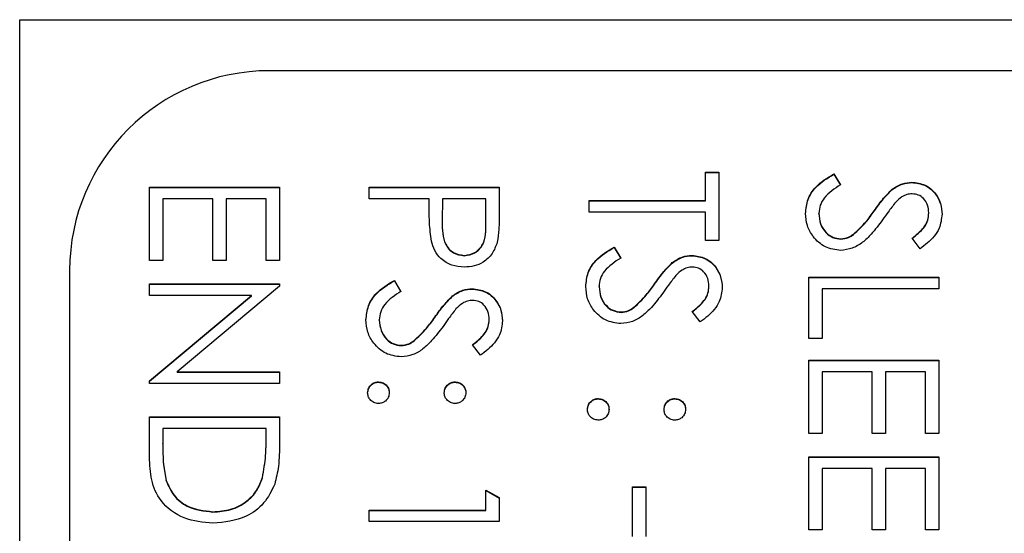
# Model space of a CAD drawing. Header units: millimetres. Extents: x 411 to 1892, y 42 to 1259.
# Tile 17 of 25: x 1751.27 to 1761.12, y 679.23 to 684.37. Entities that reach past the tile are written whole.
import ezdxf

# ---------------------------------------------------------------- set-up
doc = ezdxf.new("R2010")
doc.units = ezdxf.units.MM

msp = doc.modelspace()

# ---------------------------------------------------------------- linework, layer by layer
at = {"color": 7, "linetype": 'Continuous', "lineweight": 25}
for p, q in [((1751.2677, 684.3725), (1772.2677, 684.3725)), ((1751.2677, 643.3725), (1751.2677, 684.3725)), ((1765.7677, 683.862), (1753.7677, 683.862)), ((1758.1343, 682.846), (1758.2677, 682.846)), ((1758.1343, 682.5628), (1758.1343, 682.846)), ((1758.1343, 682.8424), (1758.2677, 682.8424)), ((1758.2677, 682.846), (1758.2677, 682.1631)), ((1759.4185, 682.8293), (1759.4843, 682.7195)), ((1759.4185, 682.8257), (1759.4185, 682.8293)), ((1759.4185, 682.8257), (1759.4843, 682.7159)), ((1752.5677, 681.9632), (1752.5677, 682.6961)), ((1752.5677, 682.6961), (1753.8677, 682.6961)), ((1752.5677, 682.6924), (1753.8677, 682.6924)), ((1753.8677, 682.6961), (1753.8677, 681.9632)), ((1754.7677, 682.5795), (1754.7677, 682.6961)), ((1754.7677, 682.6961), (1756.0677, 682.6961)), ((1754.7677, 682.6924), (1756.0677, 682.6924)), ((1756.0677, 682.6961), (1756.0677, 682.4413)), ((1759.9997, 682.6698), (1759.9997, 682.6734)), ((1760.1976, 682.7424), (1760.1976, 682.746)), ((1752.701, 682.5795), (1752.701, 681.9632)), ((1753.201, 682.5795), (1752.701, 682.5795)), ((1753.201, 681.9632), (1753.201, 682.5795)), ((1753.3343, 682.5795), (1753.3343, 681.9632)), ((1753.7343, 682.5795), (1753.3343, 682.5795)), ((1753.7343, 681.9632), (1753.7343, 682.5795)), ((1755.3677, 682.5795), (1754.7677, 682.5795)), ((1755.3677, 682.4866), (1755.3677, 682.5795)), ((1755.501, 682.5795), (1755.4981, 682.352)), ((1755.9343, 682.5795), (1755.501, 682.5795)), ((1755.9343, 682.3419), (1755.9343, 682.5795)), ((1756.9677, 682.5628), (1758.1343, 682.5628)), ((1756.9677, 682.4462), (1756.9677, 682.5628)), ((1756.9677, 682.5592), (1758.1343, 682.5592)), ((1758.1343, 682.5592), (1758.1343, 682.5628)), ((1758.1343, 682.4462), (1756.9677, 682.4462)), ((1758.1343, 682.1631), (1758.1343, 682.4462)), ((1759.2677, 682.4306), (1759.2677, 682.4343)), ((1759.8229, 682.4569), (1759.8229, 682.4606)), ((1760.3677, 682.4353), (1760.3677, 682.439)), ((1755.4981, 682.3477), (1755.4981, 682.3432)), ((1755.9343, 682.3383), (1755.9343, 682.3419)), ((1759.6156, 682.2227), (1759.6156, 682.2263)), ((1760.281, 682.0798), (1760.201, 682.1852)), ((1757.2185, 682.0965), (1757.2843, 681.9867)), ((1757.2185, 682.0928), (1757.2185, 682.0965)), ((1757.2185, 682.0928), (1757.2843, 681.983)), ((1758.2677, 682.1631), (1758.1343, 682.1631)), ((1759.488, 682.1761), (1759.488, 682.1798)), ((1755.7185, 682.0096), (1755.7185, 682.0132)), ((1757.9976, 682.0096), (1757.9976, 682.0132)), ((1752.701, 681.9632), (1752.5677, 681.9632)), ((1753.3343, 681.9632), (1753.201, 681.9632)), ((1753.8677, 681.9632), (1753.7343, 681.9632)), ((1757.7997, 681.937), (1757.7997, 681.9406)), ((1751.7677, 681.8633), (1751.7677, 645.887)), ((1759.1677, 681.1804), (1759.1677, 681.7967)), ((1759.1677, 681.7967), (1760.4677, 681.7967)), ((1759.1677, 681.793), (1760.4677, 681.793)), ((1760.4677, 681.7967), (1760.4677, 681.6801)), ((1752.5677, 681.7301), (1753.8677, 681.7301)), ((1752.5677, 681.6135), (1752.5677, 681.7301)), ((1752.5677, 681.7264), (1753.8677, 681.7264)), ((1753.8677, 681.7056), (1752.8445, 680.8473)), ((1753.8677, 681.7301), (1753.8677, 681.7056)), ((1755.0185, 681.7634), (1755.0843, 681.6535)), ((1755.0185, 681.7597), (1755.0185, 681.7634)), ((1755.0185, 681.7597), (1755.0843, 681.6499)), ((1757.0677, 681.6978), (1757.0677, 681.7014)), ((1757.6229, 681.7241), (1757.6229, 681.7277)), ((1758.1677, 681.7025), (1758.1677, 681.7061)), ((1753.5885, 681.6135), (1752.5677, 681.6135)), ((1752.5677, 680.7573), (1753.5885, 681.6135)), ((1752.5677, 680.7536), (1753.5885, 681.6098)), ((1753.5885, 681.6098), (1753.5885, 681.6135)), ((1755.5997, 681.6038), (1755.5997, 681.6075)), ((1755.7976, 681.6765), (1755.7976, 681.6801)), ((1759.301, 681.6801), (1759.301, 681.1804)), ((1760.4677, 681.6801), (1759.301, 681.6801)), ((1757.4156, 681.4899), (1757.4156, 681.4935)), ((1755.4229, 681.391), (1755.4229, 681.3946)), ((1757.288, 681.4433), (1757.288, 681.4469)), ((1758.081, 681.347), (1758.001, 681.4524)), ((1754.8677, 681.3647), (1754.8677, 681.3683)), ((1755.9677, 681.3694), (1755.9677, 681.373)), ((1755.088, 681.1102), (1755.088, 681.1138)), ((1755.2156, 681.1567), (1755.2156, 681.1604)), ((1755.881, 681.0139), (1755.801, 681.1193)), ((1759.301, 681.1804), (1759.1677, 681.1804)), ((1759.1677, 680.231), (1759.1677, 680.9639)), ((1759.1677, 680.9639), (1760.4677, 680.9639)), ((1759.1677, 680.9603), (1760.4677, 680.9603)), ((1760.4677, 680.9639), (1760.4677, 680.231)), ((1752.8445, 680.8473), (1753.8677, 680.8473)), ((1752.8445, 680.8437), (1752.8445, 680.8473)), ((1752.8445, 680.8437), (1753.8677, 680.8437)), ((1753.8677, 680.8473), (1753.8677, 680.7307)), ((1759.301, 680.8473), (1759.301, 680.231)), ((1759.801, 680.8473), (1759.301, 680.8473)), ((1759.801, 680.231), (1759.801, 680.8473)), ((1759.9343, 680.8473), (1759.9343, 680.231)), ((1760.3343, 680.8473), (1759.9343, 680.8473)), ((1760.3343, 680.231), (1760.3343, 680.8473)), ((1752.5677, 680.7307), (1752.5677, 680.7573)), ((1753.8677, 680.7307), (1752.5677, 680.7307)), ((1754.8593, 680.7437), (1754.8593, 680.7474)), ((1755.626, 680.7437), (1755.626, 680.7474)), ((1757.0593, 680.5772), (1757.0593, 680.5808)), ((1757.826, 680.5772), (1757.826, 680.5808)), ((1752.5677, 680.3976), (1753.8677, 680.3976)), ((1752.5677, 679.995), (1752.5677, 680.3976)), ((1752.5677, 680.394), (1753.8677, 680.394)), ((1753.8677, 680.3976), (1753.8677, 680.1353)), ((1752.701, 680.281), (1752.701, 680.1319)), ((1753.7343, 680.281), (1752.701, 680.281)), ((1753.7343, 680.1897), (1753.7343, 680.281)), ((1759.301, 680.231), (1759.1677, 680.231)), ((1759.9343, 680.231), (1759.801, 680.231)), ((1760.4677, 680.231), (1760.3343, 680.231)), ((1752.701, 680.1283), (1752.701, 680.1319)), ((1753.7343, 680.186), (1753.7343, 680.1897)), ((1759.1677, 679.265), (1759.1677, 679.9979)), ((1759.1677, 679.9979), (1760.4677, 679.9979)), ((1759.1677, 679.9942), (1760.4677, 679.9942)), ((1760.4677, 679.9979), (1760.4677, 679.265)), ((1759.301, 679.8813), (1759.301, 679.265)), ((1759.801, 679.8813), (1759.301, 679.8813)), ((1759.801, 679.265), (1759.801, 679.8813)), ((1759.9343, 679.8813), (1759.9343, 679.265)), ((1760.3343, 679.8813), (1759.9343, 679.8813)), ((1760.3343, 679.265), (1760.3343, 679.8813)), ((1752.7341, 679.7569), (1752.7341, 679.7605)), ((1753.6979, 679.7868), (1753.6979, 679.7904)), ((1755.9343, 679.4649), (1755.9343, 679.6647)), ((1755.9343, 679.6647), (1756.0677, 679.5885)), ((1755.9343, 679.6611), (1756.0677, 679.5849)), ((1757.401, 679.1984), (1757.401, 679.6981)), ((1757.401, 679.6981), (1757.5343, 679.6981)), ((1757.401, 679.6944), (1757.5343, 679.6944)), ((1757.5343, 679.6981), (1757.5343, 679.1984)), ((1756.0677, 679.5885), (1756.0677, 679.3483)), ((1753.2015, 679.4446), (1753.2015, 679.4482)), ((1754.7677, 679.4649), (1755.9343, 679.4649)), ((1754.7677, 679.3483), (1754.7677, 679.4649)), ((1754.7677, 679.4612), (1755.9343, 679.4612)), ((1755.9343, 679.4612), (1755.9343, 679.4649)), ((1756.0677, 679.3483), (1754.7677, 679.3483)), ((1759.301, 679.265), (1759.1677, 679.265)), ((1759.9343, 679.265), (1759.801, 679.265)), ((1760.4677, 679.265), (1760.3343, 679.265))]:
    msp.add_line(p, q, dxfattribs=at)
msp.add_arc((1753.767, 681.8626), 1.9993, 89.98111, 179.98109, dxfattribs=at)
for points, knots in [([(1759.1343, 682.4343), (1759.1392, 682.4823), (1759.1488, 682.5785), (1759.2468, 682.7265), (1759.3533, 682.7903), (1759.4185, 682.8293)], [0, 0, 0, 0, 0.27988, 0.559666, 1, 1, 1, 1]), ([(1759.1343, 682.4306), (1759.1392, 682.4787), (1759.1488, 682.5748), (1759.2468, 682.7229), (1759.3533, 682.7867), (1759.4185, 682.8257)], [0, 0, 0, 0, 0.27988, 0.559666, 1, 1, 1, 1]), ([(1759.4843, 682.7195), (1759.425, 682.6809), (1759.3422, 682.6271), (1759.2763, 682.517), (1759.2705, 682.4618), (1759.2677, 682.4343)], [0, 0, 0, 0, 0.559321, 0.779782, 1, 1, 1, 1]), ([(1759.8229, 682.4606), (1759.8528, 682.5029), (1759.9063, 682.5785), (1759.9712, 682.6444), (1759.9997, 682.6734)], [0, 0, 0, 0, 0.5604127, 1, 1, 1, 1]), ([(1759.9997, 682.6734), (1760.0334, 682.6963), (1760.0937, 682.7372), (1760.1658, 682.7434), (1760.1976, 682.746)], [0, 0, 0, 0, 0.55984, 1, 1, 1, 1]), ([(1759.9997, 682.6698), (1760.0334, 682.6927), (1760.0937, 682.7336), (1760.1658, 682.7397), (1760.1976, 682.7424)], [0, 0, 0, 0, 0.55984, 1, 1, 1, 1]), ([(1760.1976, 682.746), (1760.2438, 682.7404), (1760.336, 682.7292), (1760.4363, 682.6404), (1760.4917, 682.5344), (1760.4979, 682.4621), (1760.501, 682.4259)], [0, 0, 0, 0, 0.279553, 0.558798, 0.779378, 1, 1, 1, 1]), ([(1760.1976, 682.7424), (1760.2438, 682.7368), (1760.336, 682.7255), (1760.4363, 682.6368), (1760.4917, 682.5307), (1760.4979, 682.4585), (1760.501, 682.4223)], [0, 0, 0, 0, 0.279553, 0.558798, 0.779378, 1, 1, 1, 1]), ([(1759.8229, 682.4569), (1759.8528, 682.4993), (1759.9063, 682.5749), (1759.9712, 682.6408), (1759.9997, 682.6698)], [0, 0, 0, 0, 0.560413, 1, 1, 1, 1]), ([(1760.2031, 682.6295), (1760.1849, 682.6279), (1760.1487, 682.6249), (1760.0889, 682.5968), (1760.0555, 682.5639), (1760.0351, 682.5438)], [0, 0, 0, 0, 0.2799464, 0.5597741, 1, 1, 1, 1]), ([(1760.3677, 682.439), (1760.3656, 682.4653), (1760.3616, 682.518), (1760.3211, 682.5815), (1760.2654, 682.6231), (1760.2239, 682.6273), (1760.2031, 682.6295)], [0, 0, 0, 0, 0.280274, 0.559931, 0.77992, 1, 1, 1, 1]), ([(1755.389, 682.1558), (1755.3813, 682.2173), (1755.3675, 682.3272), (1755.3676, 682.4378), (1755.3677, 682.4866)], [0, 0, 0, 0, 0.559694, 1, 1, 1, 1]), ([(1760.0351, 682.5438), (1760.0102, 682.5118), (1759.9658, 682.4546), (1759.9241, 682.3953), (1759.9057, 682.3692)], [0, 0, 0, 0, 0.5599058, 1, 1, 1, 1]), ([(1756.0677, 682.4413), (1756.0678, 682.3858), (1756.0682, 682.2866), (1756.0543, 682.1885), (1756.0481, 682.1454)], [0, 0, 0, 0, 0.5603137, 1, 1, 1, 1]), ([(1759.4862, 682.0632), (1759.433, 682.0704), (1759.3265, 682.085), (1759.2132, 682.1888), (1759.1445, 682.3088), (1759.1377, 682.3924), (1759.1343, 682.4343)], [0, 0, 0, 0, 0.279183, 0.559085, 0.779446, 1, 1, 1, 1]), ([(1759.2677, 682.4343), (1759.2712, 682.3994), (1759.2782, 682.3296), (1759.3307, 682.2442), (1759.4056, 682.19), (1759.4605, 682.1832), (1759.488, 682.1798)], [0, 0, 0, 0, 0.280276, 0.560148, 0.780153, 1, 1, 1, 1]), ([(1759.2677, 682.4306), (1759.2712, 682.3957), (1759.2782, 682.3259), (1759.3307, 682.2406), (1759.4056, 682.1864), (1759.4605, 682.1796), (1759.488, 682.1761)], [0, 0, 0, 0, 0.280276, 0.560148, 0.780153, 1, 1, 1, 1]), ([(1759.6156, 682.2263), (1759.6584, 682.2664), (1759.735, 682.3379), (1759.796, 682.4231), (1759.8229, 682.4606)], [0, 0, 0, 0, 0.559496, 1, 1, 1, 1]), ([(1759.6156, 682.2227), (1759.6584, 682.2627), (1759.735, 682.3343), (1759.796, 682.4194), (1759.8229, 682.4569)], [0, 0, 0, 0, 0.559496, 1, 1, 1, 1]), ([(1760.201, 682.1852), (1760.229, 682.2077), (1760.275, 682.2446), (1760.3306, 682.3056), (1760.3623, 682.3693), (1760.3659, 682.4157), (1760.3677, 682.439)], [0, 0, 0, 0, 0.340409, 0.560482, 0.78018, 1, 1, 1, 1]), ([(1760.201, 682.1816), (1760.229, 682.204), (1760.275, 682.241), (1760.3306, 682.302), (1760.3623, 682.3656), (1760.3659, 682.4121), (1760.3677, 682.4353)], [0, 0, 0, 0, 0.340409, 0.560482, 0.78018, 1, 1, 1, 1]), ([(1760.501, 682.4259), (1760.4953, 682.3773), (1760.4858, 682.2971), (1760.4234, 682.2026), (1760.3562, 682.1365), (1760.306, 682.0987), (1760.281, 682.0798)], [0, 0, 0, 0, 0.338729, 0.558835, 0.779344, 1, 1, 1, 1]), ([(1755.4981, 682.352), (1755.4979, 682.2729), (1755.4975, 682.1738), (1755.5626, 682.0779), (1755.6223, 682.0279), (1755.6801, 682.0191), (1755.7185, 682.0132)], [0, 0, 0, 0, 0.4997206, 0.6253498, 0.7510825, 1, 1, 1, 1]), ([(1755.4981, 682.3484), (1755.4979, 682.2693), (1755.4975, 682.1702), (1755.5626, 682.0743), (1755.6223, 682.0243), (1755.6801, 682.0154), (1755.7185, 682.0096)], [0, 0, 0, 0, 0.499721, 0.62535, 0.751083, 1, 1, 1, 1]), ([(1755.7185, 682.0132), (1755.7558, 682.0191), (1755.8119, 682.028), (1755.8705, 682.0758), (1755.9363, 682.1676), (1755.9352, 682.2645), (1755.9343, 682.3419)], [0, 0, 0, 0, 0.2489693, 0.3747291, 0.500383, 1, 1, 1, 1]), ([(1755.7185, 682.0096), (1755.7558, 682.0155), (1755.8119, 682.0243), (1755.8705, 682.0722), (1755.9363, 682.1639), (1755.9352, 682.2608), (1755.9343, 682.3383)], [0, 0, 0, 0, 0.248969, 0.374729, 0.500383, 1, 1, 1, 1]), ([(1759.9057, 682.3692), (1759.869, 682.3202), (1759.8086, 682.2394), (1759.7082, 682.1414), (1759.6048, 682.0778), (1759.5257, 682.068), (1759.4862, 682.0632)], [0, 0, 0, 0, 0.340499, 0.560704, 0.780578, 1, 1, 1, 1]), ([(1759.488, 682.1798), (1759.5139, 682.183), (1759.5602, 682.1887), (1759.5986, 682.2148), (1759.6156, 682.2263)], [0, 0, 0, 0, 0.55899, 1, 1, 1, 1]), ([(1759.488, 682.1761), (1759.5139, 682.1793), (1759.5602, 682.185), (1759.5986, 682.2112), (1759.6156, 682.2227)], [0, 0, 0, 0, 0.55899, 1, 1, 1, 1]), ([(1755.719, 681.8966), (1755.6761, 681.8997), (1755.5905, 681.9059), (1755.4862, 681.971), (1755.4189, 682.0595), (1755.399, 682.1237), (1755.389, 682.1558)], [0, 0, 0, 0, 0.280099, 0.559324, 0.779458, 1, 1, 1, 1]), ([(1756.0481, 682.1454), (1756.0339, 682.1059), (1756.0054, 682.027), (1755.9174, 681.9454), (1755.8176, 681.9023), (1755.7519, 681.8985), (1755.719, 681.8966)], [0, 0, 0, 0, 0.2797054, 0.5593809, 0.7795086, 1, 1, 1, 1]), ([(1756.9343, 681.7014), (1756.9392, 681.7495), (1756.9488, 681.8456), (1757.0468, 681.9937), (1757.1533, 682.0575), (1757.2185, 682.0965)], [0, 0, 0, 0, 0.27988, 0.559666, 1, 1, 1, 1]), ([(1756.9343, 681.6978), (1756.9392, 681.7459), (1756.9488, 681.842), (1757.0468, 681.99), (1757.1533, 682.0538), (1757.2185, 682.0928)], [0, 0, 0, 0, 0.27988, 0.559666, 1, 1, 1, 1]), ([(1757.2843, 681.9867), (1757.225, 681.948), (1757.1422, 681.8942), (1757.0763, 681.7842), (1757.0705, 681.729), (1757.0677, 681.7014)], [0, 0, 0, 0, 0.559321, 0.779782, 1, 1, 1, 1]), ([(1757.7997, 681.9406), (1757.8334, 681.9635), (1757.8937, 682.0044), (1757.9658, 682.0105), (1757.9976, 682.0132)], [0, 0, 0, 0, 0.55984, 1, 1, 1, 1]), ([(1757.7997, 681.937), (1757.8334, 681.9599), (1757.8937, 682.0007), (1757.9658, 682.0069), (1757.9976, 682.0096)], [0, 0, 0, 0, 0.55984, 1, 1, 1, 1]), ([(1757.9976, 682.0132), (1758.0438, 682.0076), (1758.136, 681.9963), (1758.2363, 681.9076), (1758.2917, 681.8015), (1758.2979, 681.7292), (1758.301, 681.6931)], [0, 0, 0, 0, 0.279553, 0.558798, 0.779378, 1, 1, 1, 1]), ([(1757.9976, 682.0096), (1758.0438, 682.0039), (1758.136, 681.9927), (1758.2363, 681.9039), (1758.2917, 681.7979), (1758.2979, 681.7256), (1758.301, 681.6895)], [0, 0, 0, 0, 0.279553, 0.558798, 0.779378, 1, 1, 1, 1]), ([(1757.6229, 681.7277), (1757.6528, 681.7701), (1757.7063, 681.8456), (1757.7712, 681.9116), (1757.7997, 681.9406)], [0, 0, 0, 0, 0.560413, 1, 1, 1, 1]), ([(1757.6229, 681.7241), (1757.6528, 681.7664), (1757.7063, 681.842), (1757.7712, 681.908), (1757.7997, 681.937)], [0, 0, 0, 0, 0.560413, 1, 1, 1, 1]), ([(1758.0031, 681.8966), (1757.9849, 681.8951), (1757.9487, 681.892), (1757.8889, 681.8639), (1757.8555, 681.8311), (1757.8351, 681.811)], [0, 0, 0, 0, 0.2799464, 0.5597741, 1, 1, 1, 1]), ([(1758.1677, 681.7061), (1758.1656, 681.7325), (1758.1616, 681.7852), (1758.1211, 681.8486), (1758.0654, 681.8902), (1758.0239, 681.8945), (1758.0031, 681.8966)], [0, 0, 0, 0, 0.280274, 0.559931, 0.77992, 1, 1, 1, 1]), ([(1757.8351, 681.811), (1757.8102, 681.7789), (1757.7658, 681.7217), (1757.7241, 681.6624), (1757.7057, 681.6364)], [0, 0, 0, 0, 0.559906, 1, 1, 1, 1]), ([(1754.7343, 681.3683), (1754.7392, 681.4164), (1754.7488, 681.5125), (1754.8468, 681.6606), (1754.9533, 681.7244), (1755.0185, 681.7634)], [0, 0, 0, 0, 0.27988, 0.559666, 1, 1, 1, 1]), ([(1754.7343, 681.3647), (1754.7392, 681.4127), (1754.7488, 681.5089), (1754.8468, 681.6569), (1754.9533, 681.7207), (1755.0185, 681.7597)], [0, 0, 0, 0, 0.27988, 0.559666, 1, 1, 1, 1]), ([(1757.2862, 681.3303), (1757.233, 681.3376), (1757.1265, 681.3521), (1757.0132, 681.456), (1756.9445, 681.5759), (1756.9377, 681.6596), (1756.9343, 681.7014)], [0, 0, 0, 0, 0.279183, 0.559085, 0.779446, 1, 1, 1, 1]), ([(1757.0677, 681.7014), (1757.0712, 681.6665), (1757.0782, 681.5967), (1757.1307, 681.5114), (1757.2056, 681.4572), (1757.2605, 681.4503), (1757.288, 681.4469)], [0, 0, 0, 0, 0.280276, 0.560148, 0.780153, 1, 1, 1, 1]), ([(1757.0677, 681.6978), (1757.0712, 681.6629), (1757.0782, 681.5931), (1757.1307, 681.5078), (1757.2056, 681.4536), (1757.2605, 681.4467), (1757.288, 681.4433)], [0, 0, 0, 0, 0.280276, 0.560148, 0.780153, 1, 1, 1, 1]), ([(1757.4156, 681.4935), (1757.4584, 681.5335), (1757.535, 681.6051), (1757.596, 681.6902), (1757.6229, 681.7277)], [0, 0, 0, 0, 0.559496, 1, 1, 1, 1]), ([(1757.4156, 681.4899), (1757.4584, 681.5299), (1757.535, 681.6014), (1757.596, 681.6866), (1757.6229, 681.7241)], [0, 0, 0, 0, 0.559496, 1, 1, 1, 1]), ([(1758.001, 681.4524), (1758.029, 681.4748), (1758.075, 681.5118), (1758.1306, 681.5728), (1758.1623, 681.6364), (1758.1659, 681.6829), (1758.1677, 681.7061)], [0, 0, 0, 0, 0.340409, 0.560482, 0.78018, 1, 1, 1, 1]), ([(1758.001, 681.4487), (1758.029, 681.4712), (1758.075, 681.5082), (1758.1306, 681.5691), (1758.1623, 681.6328), (1758.1659, 681.6792), (1758.1677, 681.7025)], [0, 0, 0, 0, 0.340409, 0.560482, 0.78018, 1, 1, 1, 1]), ([(1758.301, 681.6931), (1758.2953, 681.6445), (1758.2858, 681.5642), (1758.2234, 681.4698), (1758.1562, 681.4037), (1758.106, 681.3659), (1758.081, 681.347)], [0, 0, 0, 0, 0.3387292, 0.5588354, 0.7793438, 1, 1, 1, 1]), ([(1755.0843, 681.6535), (1755.025, 681.6149), (1754.9422, 681.5611), (1754.8763, 681.451), (1754.8705, 681.3959), (1754.8677, 681.3683)], [0, 0, 0, 0, 0.559321, 0.779782, 1, 1, 1, 1]), ([(1755.4229, 681.3946), (1755.4528, 681.437), (1755.5063, 681.5125), (1755.5712, 681.5785), (1755.5997, 681.6075)], [0, 0, 0, 0, 0.560413, 1, 1, 1, 1]), ([(1755.4229, 681.391), (1755.4528, 681.4333), (1755.5063, 681.5089), (1755.5712, 681.5749), (1755.5997, 681.6038)], [0, 0, 0, 0, 0.560413, 1, 1, 1, 1]), ([(1755.5997, 681.6075), (1755.6334, 681.6304), (1755.6937, 681.6713), (1755.7658, 681.6774), (1755.7976, 681.6801)], [0, 0, 0, 0, 0.55984, 1, 1, 1, 1]), ([(1755.5997, 681.6038), (1755.6334, 681.6267), (1755.6937, 681.6676), (1755.7658, 681.6738), (1755.7976, 681.6765)], [0, 0, 0, 0, 0.55984, 1, 1, 1, 1]), ([(1755.7976, 681.6801), (1755.8438, 681.6745), (1755.936, 681.6632), (1756.0363, 681.5745), (1756.0917, 681.4684), (1756.0979, 681.3961), (1756.101, 681.36)], [0, 0, 0, 0, 0.279553, 0.558798, 0.779378, 1, 1, 1, 1]), ([(1755.7976, 681.6765), (1755.8438, 681.6708), (1755.936, 681.6596), (1756.0363, 681.5708), (1756.0917, 681.4648), (1756.0979, 681.3925), (1756.101, 681.3564)], [0, 0, 0, 0, 0.279553, 0.558798, 0.779378, 1, 1, 1, 1]), ([(1757.7057, 681.6364), (1757.669, 681.5873), (1757.6086, 681.5065), (1757.5082, 681.4085), (1757.4048, 681.345), (1757.3257, 681.3352), (1757.2862, 681.3303)], [0, 0, 0, 0, 0.340499, 0.560704, 0.780578, 1, 1, 1, 1]), ([(1755.8031, 681.5635), (1755.7849, 681.562), (1755.7487, 681.5589), (1755.6889, 681.5308), (1755.6555, 681.498), (1755.6351, 681.4779)], [0, 0, 0, 0, 0.279946, 0.559774, 1, 1, 1, 1]), ([(1755.9677, 681.373), (1755.9656, 681.3994), (1755.9616, 681.4521), (1755.9211, 681.5155), (1755.8654, 681.5571), (1755.8239, 681.5614), (1755.8031, 681.5635)], [0, 0, 0, 0, 0.280274, 0.559931, 0.77992, 1, 1, 1, 1]), ([(1757.288, 681.4469), (1757.3139, 681.4501), (1757.3602, 681.4558), (1757.3986, 681.482), (1757.4156, 681.4935)], [0, 0, 0, 0, 0.55899, 1, 1, 1, 1]), ([(1755.2156, 681.1604), (1755.2584, 681.2004), (1755.335, 681.272), (1755.396, 681.3571), (1755.4229, 681.3946)], [0, 0, 0, 0, 0.559496, 1, 1, 1, 1]), ([(1755.6351, 681.4779), (1755.6102, 681.4458), (1755.5658, 681.3886), (1755.5241, 681.3293), (1755.5057, 681.3033)], [0, 0, 0, 0, 0.5599058, 1, 1, 1, 1]), ([(1757.288, 681.4433), (1757.3139, 681.4465), (1757.3602, 681.4522), (1757.3986, 681.4783), (1757.4156, 681.4899)], [0, 0, 0, 0, 0.55899, 1, 1, 1, 1]), ([(1755.0862, 680.9972), (1755.033, 681.0045), (1754.9265, 681.019), (1754.8132, 681.1229), (1754.7445, 681.2428), (1754.7377, 681.3265), (1754.7343, 681.3683)], [0, 0, 0, 0, 0.279183, 0.559085, 0.779446, 1, 1, 1, 1]), ([(1754.8677, 681.3683), (1754.8712, 681.3334), (1754.8782, 681.2636), (1754.9307, 681.1783), (1755.0056, 681.1241), (1755.0605, 681.1172), (1755.088, 681.1138)], [0, 0, 0, 0, 0.280276, 0.560148, 0.780153, 1, 1, 1, 1]), ([(1754.8677, 681.3647), (1754.8712, 681.3298), (1754.8782, 681.26), (1754.9307, 681.1746), (1755.0056, 681.1204), (1755.0605, 681.1136), (1755.088, 681.1102)], [0, 0, 0, 0, 0.280276, 0.560148, 0.780153, 1, 1, 1, 1]), ([(1755.5057, 681.3033), (1755.469, 681.2542), (1755.4086, 681.1734), (1755.3082, 681.0754), (1755.2048, 681.0118), (1755.1257, 681.0021), (1755.0862, 680.9972)], [0, 0, 0, 0, 0.340499, 0.560704, 0.780578, 1, 1, 1, 1]), ([(1755.2156, 681.1567), (1755.2584, 681.1968), (1755.335, 681.2683), (1755.396, 681.3535), (1755.4229, 681.391)], [0, 0, 0, 0, 0.559496, 1, 1, 1, 1]), ([(1755.801, 681.1193), (1755.829, 681.1417), (1755.875, 681.1787), (1755.9306, 681.2397), (1755.9623, 681.3033), (1755.9659, 681.3498), (1755.9677, 681.373)], [0, 0, 0, 0, 0.340409, 0.560482, 0.78018, 1, 1, 1, 1]), ([(1755.801, 681.1156), (1755.829, 681.1381), (1755.875, 681.1751), (1755.9306, 681.236), (1755.9623, 681.2997), (1755.9659, 681.3461), (1755.9677, 681.3694)], [0, 0, 0, 0, 0.340409, 0.560482, 0.78018, 1, 1, 1, 1]), ([(1756.101, 681.36), (1756.0953, 681.3113), (1756.0858, 681.2311), (1756.0234, 681.1367), (1755.9562, 681.0706), (1755.906, 681.0328), (1755.881, 681.0139)], [0, 0, 0, 0, 0.338729, 0.558835, 0.779344, 1, 1, 1, 1]), ([(1755.088, 681.1138), (1755.1139, 681.117), (1755.1602, 681.1227), (1755.1986, 681.1488), (1755.2156, 681.1604)], [0, 0, 0, 0, 0.55899, 1, 1, 1, 1]), ([(1755.088, 681.1102), (1755.1139, 681.1134), (1755.1602, 681.1191), (1755.1986, 681.1452), (1755.2156, 681.1567)], [0, 0, 0, 0, 0.55899, 1, 1, 1, 1]), ([(1754.751, 680.6391), (1754.753, 680.655), (1754.7569, 680.6869), (1754.7863, 680.7221), (1754.8217, 680.7439), (1754.8468, 680.7462), (1754.8593, 680.7474)], [0, 0, 0, 0, 0.2795812, 0.5591432, 0.7795754, 1, 1, 1, 1]), ([(1754.751, 680.6355), (1754.753, 680.6514), (1754.7569, 680.6833), (1754.7863, 680.7185), (1754.8217, 680.7402), (1754.8468, 680.7426), (1754.8593, 680.7437)], [0, 0, 0, 0, 0.2795812, 0.5591432, 0.7795754, 1, 1, 1, 1]), ([(1754.8593, 680.7474), (1754.8753, 680.7455), (1754.9073, 680.7417), (1754.9427, 680.7123), (1754.9644, 680.6768), (1754.9666, 680.6517), (1754.9677, 680.6391)], [0, 0, 0, 0, 0.279576, 0.559284, 0.779552, 1, 1, 1, 1]), ([(1754.8593, 680.7437), (1754.8753, 680.7418), (1754.9073, 680.738), (1754.9427, 680.7086), (1754.9644, 680.6731), (1754.9666, 680.648), (1754.9677, 680.6355)], [0, 0, 0, 0, 0.279576, 0.559284, 0.779552, 1, 1, 1, 1]), ([(1755.5177, 680.6391), (1755.5195, 680.6551), (1755.5233, 680.687), (1755.5528, 680.7223), (1755.5883, 680.7441), (1755.6134, 680.7463), (1755.626, 680.7474)], [0, 0, 0, 0, 0.279647, 0.559299, 0.779615, 1, 1, 1, 1]), ([(1755.5177, 680.6355), (1755.5195, 680.6515), (1755.5233, 680.6834), (1755.5528, 680.7187), (1755.5883, 680.7404), (1755.6134, 680.7426), (1755.626, 680.7437)], [0, 0, 0, 0, 0.279647, 0.559299, 0.779615, 1, 1, 1, 1]), ([(1755.626, 680.7474), (1755.6419, 680.7454), (1755.6738, 680.7414), (1755.7091, 680.712), (1755.7308, 680.6766), (1755.7332, 680.6516), (1755.7343, 680.6391)], [0, 0, 0, 0, 0.279585, 0.559454, 0.779697, 1, 1, 1, 1]), ([(1755.626, 680.7437), (1755.6419, 680.7418), (1755.6738, 680.7378), (1755.7091, 680.7084), (1755.7308, 680.673), (1755.7332, 680.648), (1755.7343, 680.6355)], [0, 0, 0, 0, 0.279585, 0.559454, 0.779697, 1, 1, 1, 1]), ([(1754.8593, 680.5308), (1754.8434, 680.5327), (1754.8114, 680.5365), (1754.7762, 680.5661), (1754.7544, 680.6015), (1754.7521, 680.6266), (1754.751, 680.6391)], [0, 0, 0, 0, 0.2794691, 0.5593578, 0.7796739, 1, 1, 1, 1]), ([(1754.9677, 680.6391), (1754.9659, 680.6231), (1754.9622, 680.5911), (1754.9324, 680.5561), (1754.8971, 680.5338), (1754.8719, 680.5318), (1754.8593, 680.5308)], [0, 0, 0, 0, 0.279602, 0.559212, 0.779475, 1, 1, 1, 1]), ([(1755.626, 680.5308), (1755.61, 680.5326), (1755.5779, 680.5362), (1755.5428, 680.566), (1755.5208, 680.6014), (1755.5187, 680.6265), (1755.5177, 680.6391)], [0, 0, 0, 0, 0.279517, 0.559326, 0.779544, 1, 1, 1, 1]), ([(1755.7343, 680.6391), (1755.7325, 680.6231), (1755.7289, 680.5911), (1755.6991, 680.5561), (1755.6638, 680.5338), (1755.6386, 680.5318), (1755.626, 680.5308)], [0, 0, 0, 0, 0.279602, 0.559212, 0.779475, 1, 1, 1, 1]), ([(1756.951, 680.4725), (1756.953, 680.4885), (1756.9569, 680.5203), (1756.9863, 680.5556), (1757.0217, 680.5773), (1757.0468, 680.5796), (1757.0593, 680.5808)], [0, 0, 0, 0, 0.279581, 0.559143, 0.779575, 1, 1, 1, 1]), ([(1756.951, 680.4689), (1756.953, 680.4848), (1756.9569, 680.5167), (1756.9863, 680.5519), (1757.0217, 680.5737), (1757.0468, 680.576), (1757.0593, 680.5772)], [0, 0, 0, 0, 0.279581, 0.559143, 0.779575, 1, 1, 1, 1]), ([(1757.0593, 680.5808), (1757.0753, 680.5789), (1757.1073, 680.5751), (1757.1427, 680.5457), (1757.1644, 680.5102), (1757.1666, 680.4851), (1757.1677, 680.4725)], [0, 0, 0, 0, 0.279576, 0.559284, 0.779552, 1, 1, 1, 1]), ([(1757.0593, 680.5772), (1757.0753, 680.5753), (1757.1073, 680.5715), (1757.1427, 680.5421), (1757.1644, 680.5066), (1757.1666, 680.4815), (1757.1677, 680.4689)], [0, 0, 0, 0, 0.279576, 0.559284, 0.779552, 1, 1, 1, 1]), ([(1757.7177, 680.4725), (1757.7195, 680.4885), (1757.7233, 680.5205), (1757.7528, 680.5557), (1757.7883, 680.5775), (1757.8134, 680.5797), (1757.826, 680.5808)], [0, 0, 0, 0, 0.279647, 0.559299, 0.779615, 1, 1, 1, 1]), ([(1757.7177, 680.4689), (1757.7195, 680.4849), (1757.7233, 680.5169), (1757.7528, 680.5521), (1757.7883, 680.5739), (1757.8134, 680.5761), (1757.826, 680.5772)], [0, 0, 0, 0, 0.279647, 0.559299, 0.779615, 1, 1, 1, 1]), ([(1757.826, 680.5808), (1757.8419, 680.5788), (1757.8738, 680.5749), (1757.9091, 680.5455), (1757.9308, 680.5101), (1757.9332, 680.4851), (1757.9343, 680.4725)], [0, 0, 0, 0, 0.279585, 0.559454, 0.779697, 1, 1, 1, 1]), ([(1757.826, 680.5772), (1757.8419, 680.5752), (1757.8738, 680.5713), (1757.9091, 680.5419), (1757.9308, 680.5065), (1757.9332, 680.4814), (1757.9343, 680.4689)], [0, 0, 0, 0, 0.279585, 0.559454, 0.779697, 1, 1, 1, 1]), ([(1757.0593, 680.3643), (1757.0434, 680.3662), (1757.0114, 680.37), (1756.9762, 680.3995), (1756.9544, 680.4349), (1756.9521, 680.46), (1756.951, 680.4725)], [0, 0, 0, 0, 0.279469, 0.559358, 0.779674, 1, 1, 1, 1]), ([(1757.1677, 680.4725), (1757.1659, 680.4565), (1757.1622, 680.4245), (1757.1324, 680.3895), (1757.0971, 680.3673), (1757.0719, 680.3653), (1757.0593, 680.3643)], [0, 0, 0, 0, 0.2796016, 0.559212, 0.7794752, 1, 1, 1, 1]), ([(1757.826, 680.3643), (1757.81, 680.3661), (1757.7779, 680.3697), (1757.7428, 680.3994), (1757.7208, 680.4348), (1757.7187, 680.46), (1757.7177, 680.4725)], [0, 0, 0, 0, 0.279517, 0.559326, 0.779544, 1, 1, 1, 1]), ([(1757.9343, 680.4725), (1757.9325, 680.4565), (1757.9289, 680.4245), (1757.8991, 680.3895), (1757.8638, 680.3673), (1757.8386, 680.3653), (1757.826, 680.3643)], [0, 0, 0, 0, 0.279602, 0.559212, 0.779475, 1, 1, 1, 1]), ([(1752.701, 680.1319), (1752.7008, 680.0619), (1752.7005, 679.937), (1752.7238, 679.8144), (1752.7341, 679.7605)], [0, 0, 0, 0, 0.560426, 1, 1, 1, 1]), ([(1752.701, 680.1283), (1752.7008, 680.0583), (1752.7005, 679.9334), (1752.7238, 679.8108), (1752.7341, 679.7569)], [0, 0, 0, 0, 0.560426, 1, 1, 1, 1]), ([(1753.6979, 679.7904), (1753.7109, 679.8644), (1753.7342, 679.9965), (1753.7343, 680.1306), (1753.7343, 680.1897)], [0, 0, 0, 0, 0.559542, 1, 1, 1, 1]), ([(1753.6979, 679.7868), (1753.7109, 679.8607), (1753.7342, 679.9929), (1753.7343, 680.127), (1753.7343, 680.186)], [0, 0, 0, 0, 0.559542, 1, 1, 1, 1]), ([(1753.8677, 680.1353), (1753.8676, 680.0572), (1753.8674, 679.9179), (1753.835, 679.7825), (1753.8208, 679.723)], [0, 0, 0, 0, 0.560445, 1, 1, 1, 1]), ([(1753.2013, 679.3316), (1753.1037, 679.3411), (1752.9088, 679.3601), (1752.6762, 679.5284), (1752.5746, 679.7649), (1752.57, 679.9181), (1752.5677, 679.995)], [0, 0, 0, 0, 0.280124, 0.559248, 0.778837, 1, 1, 1, 1]), ([(1752.7341, 679.7605), (1752.7568, 679.7087), (1752.8023, 679.6049), (1752.9666, 679.4741), (1753.1125, 679.458), (1753.2015, 679.4482)], [0, 0, 0, 0, 0.280536, 0.561015, 1, 1, 1, 1]), ([(1752.7341, 679.7569), (1752.7568, 679.705), (1752.8023, 679.6013), (1752.9666, 679.4705), (1753.1125, 679.4544), (1753.2015, 679.4446)], [0, 0, 0, 0, 0.2805364, 0.5610151, 1, 1, 1, 1]), ([(1753.8208, 679.723), (1753.7887, 679.6569), (1753.7246, 679.5246), (1753.5054, 679.3639), (1753.3166, 679.3439), (1753.2013, 679.3316)], [0, 0, 0, 0, 0.280264, 0.560715, 1, 1, 1, 1]), ([(1753.2015, 679.4482), (1753.2624, 679.4524), (1753.3839, 679.4608), (1753.5371, 679.5414), (1753.6466, 679.6563), (1753.6808, 679.7457), (1753.6979, 679.7904)], [0, 0, 0, 0, 0.280178, 0.559765, 0.779797, 1, 1, 1, 1]), ([(1753.2015, 679.4446), (1753.2624, 679.4488), (1753.3839, 679.4572), (1753.5371, 679.5378), (1753.6466, 679.6526), (1753.6808, 679.7421), (1753.6979, 679.7868)], [0, 0, 0, 0, 0.280178, 0.559765, 0.779797, 1, 1, 1, 1])]:
    msp.add_open_spline(points, degree=3, knots=knots, dxfattribs=at)

doc.saveas('drawing.dxf')
